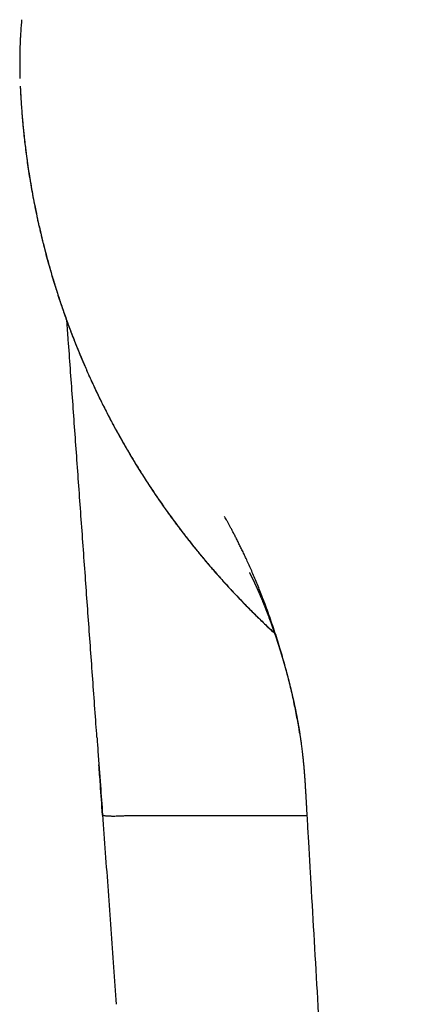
# Model space of a CAD drawing. Header units: millimetres. Extents: x 8 to 543, y 12 to 399.
# Tile 4 of 37: x 261 to 273, y 141 to 171. Entities that reach past the tile are written whole.
import ezdxf

# ---------------------------------------------------------------- set-up
doc = ezdxf.new("R2010")
doc.units = ezdxf.units.MM

msp = doc.modelspace()

# ---------------------------------------------------------------- linework, layer by layer
at = {"color": 7, "linetype": 'Continuous', "lineweight": 30}
for p, q in [((269.095, 149.301), (269.096, 149.295)), ((269.288, 147.323), (269.288, 147.325)), ((269.321, 146.748), (263.818, 146.748)), ((269.452, 144.481), (269.452, 144.481))]:
    msp.add_line(p, q, dxfattribs=at)
for points, knots in [([(260.666, 170.92), (260.663, 170.887), (260.657, 170.822), (260.649, 170.726), (260.643, 170.635), (260.637, 170.55), (260.632, 170.47), (260.628, 170.395), (260.624, 170.331), (260.622, 170.276), (260.62, 170.23), (260.618, 170.188), (260.616, 170.149), (260.615, 170.114), (260.614, 170.079), (260.613, 170.039), (260.611, 169.991), (260.61, 169.933), (260.609, 169.868), (260.608, 169.797), (260.607, 169.719), (260.607, 169.633), (260.607, 169.544), (260.608, 169.451), (260.609, 169.354), (260.611, 169.251), (260.613, 169.178), (260.614, 169.14), (260.614, 169.138)], [0, 0, 0, 0, 0.060805, 0.117947, 0.171453, 0.221344, 0.267635, 0.31034, 0.349467, 0.377705, 0.40374, 0.427575, 0.449211, 0.468647, 0.486791, 0.506832, 0.535488, 0.567675, 0.603402, 0.64268, 0.685522, 0.731946, 0.781973, 0.83102, 0.883142, 0.938369, 0.996735, 1, 1, 1, 1]), ([(260.623, 168.903), (260.626, 168.836), (260.632, 168.7), (260.644, 168.491), (260.658, 168.273), (260.675, 168.048), (260.695, 167.814), (260.718, 167.576), (260.743, 167.335), (260.771, 167.091), (260.803, 166.84), (260.838, 166.581), (260.877, 166.314), (260.921, 166.04), (260.969, 165.759), (261.022, 165.47), (261.08, 165.173), (261.132, 164.928), (261.174, 164.735), (261.205, 164.598), (261.237, 164.459), (261.272, 164.314), (261.32, 164.116), (261.383, 163.869), (261.46, 163.585), (261.537, 163.312), (261.613, 163.052), (261.69, 162.801), (261.767, 162.558), (261.844, 162.325), (261.919, 162.104), (261.992, 161.896), (262.063, 161.7), (262.133, 161.511), (262.202, 161.331), (262.269, 161.159), (262.334, 160.994), (262.398, 160.837), (262.46, 160.688), (262.519, 160.547), (262.572, 160.424), (262.618, 160.319), (262.657, 160.23), (262.698, 160.137), (262.734, 160.059), (262.757, 160.008), (262.765, 159.99), (262.767, 159.985), (262.77, 159.98), (262.772, 159.975), (262.774, 159.97), (262.776, 159.965), (262.835, 159.837), (262.952, 159.587), (263.132, 159.218), (263.317, 158.856), (263.506, 158.501), (263.7, 158.152), (263.897, 157.809), (264.097, 157.473), (264.304, 157.139), (264.517, 156.807), (264.737, 156.477), (264.96, 156.155), (265.184, 155.84), (265.411, 155.533), (265.64, 155.233), (265.87, 154.941), (266.102, 154.656), (266.334, 154.379), (266.568, 154.109), (266.802, 153.846), (267.026, 153.601), (267.242, 153.372), (267.448, 153.159), (267.63, 152.974), (267.789, 152.816), (267.919, 152.69), (268.009, 152.603), (268.059, 152.555), (268.075, 152.541), (268.09, 152.526), (268.106, 152.511), (268.121, 152.496), (268.198, 152.424), (268.27, 152.357), (268.338, 152.295)], [0, 0, 0, 0, 0.0107, 0.021846, 0.033443, 0.045493, 0.058001, 0.070972, 0.083628, 0.096701, 0.110196, 0.124116, 0.138464, 0.153244, 0.16846, 0.184114, 0.200211, 0.216753, 0.224174, 0.231682, 0.239278, 0.246972, 0.255463, 0.2718, 0.287681, 0.302554, 0.316992, 0.330989, 0.344542, 0.357645, 0.370295, 0.381804, 0.392904, 0.403592, 0.413865, 0.42372, 0.433157, 0.442171, 0.450762, 0.458926, 0.466664, 0.472065, 0.477236, 0.482174, 0.488336, 0.490919, 0.491204, 0.491488, 0.491771, 0.492053, 0.492334, 0.492614, 0.492893, 0.514916, 0.536749, 0.558387, 0.579825, 0.601058, 0.622082, 0.642893, 0.663486, 0.684822, 0.705911, 0.726749, 0.747331, 0.767655, 0.787716, 0.807512, 0.827039, 0.846294, 0.865274, 0.883978, 0.902402, 0.918383, 0.934144, 0.949684, 0.959819, 0.969858, 0.978611, 0.979751, 0.980891, 0.982029, 0.983166, 0.984301, 0.985435, 1, 1, 1, 1]), ([(260.624, 168.907), (260.626, 168.845), (260.632, 168.725), (260.642, 168.547), (260.653, 168.377), (260.664, 168.213), (260.676, 168.057), (260.688, 167.911), (260.7, 167.774), (260.712, 167.647), (260.725, 167.525), (260.737, 167.41), (260.749, 167.302), (260.76, 167.199), (260.772, 167.103), (260.783, 167.014), (260.793, 166.93), (260.813, 166.778), (260.844, 166.552), (260.889, 166.25), (260.939, 165.941), (260.994, 165.63), (261.058, 165.297), (261.13, 164.945), (261.212, 164.575), (261.3, 164.206), (261.394, 163.839), (261.493, 163.473), (261.602, 163.097), (261.72, 162.713), (261.848, 162.319), (261.983, 161.928), (262.124, 161.539), (262.273, 161.153), (262.428, 160.769), (262.585, 160.398), (262.744, 160.04), (262.903, 159.695), (263.068, 159.353), (263.238, 159.014), (263.414, 158.678), (263.6, 158.334), (263.798, 157.984), (264.007, 157.627), (264.222, 157.274), (264.444, 156.925), (264.671, 156.579), (264.905, 156.238), (265.137, 155.91), (265.369, 155.595), (265.599, 155.292), (265.833, 154.993), (266.072, 154.697), (266.316, 154.406), (266.572, 154.109), (266.841, 153.808), (267.122, 153.503), (267.409, 153.203), (267.7, 152.908), (267.997, 152.619), (268.209, 152.417), (268.323, 152.312), (268.336, 152.301)], [0, 0, 0, 0, 0.00985, 0.019322, 0.028417, 0.037134, 0.045474, 0.053437, 0.0606, 0.067427, 0.07392, 0.080077, 0.085899, 0.091386, 0.096538, 0.101356, 0.105838, 0.109987, 0.125866, 0.14225, 0.158909, 0.175824, 0.192793, 0.212994, 0.233195, 0.253395, 0.273596, 0.293797, 0.313998, 0.336036, 0.358073, 0.380111, 0.40215, 0.42419, 0.446238, 0.468295, 0.488525, 0.508762, 0.528979, 0.549179, 0.569371, 0.589558, 0.611579, 0.633597, 0.655614, 0.677634, 0.699647, 0.72166, 0.743674, 0.763869, 0.784081, 0.804305, 0.824537, 0.844769, 0.865, 0.887076, 0.909147, 0.931213, 0.953272, 0.975314, 0.997333, 1, 1, 1, 1]), ([(262.95, 149.143), (262.94, 149.276), (262.909, 149.711), (262.856, 150.447), (262.791, 151.35), (262.726, 152.247), (262.662, 153.138), (262.597, 154.037), (262.532, 154.943), (262.466, 155.857), (262.401, 156.764), (262.336, 157.665), (262.272, 158.559), (262.208, 159.447), (262.144, 160.328), (262.089, 161.103), (262.054, 161.584), (262.04, 161.773)], [0, 0, 0, 0, 0.031479, 0.10346, 0.174963, 0.245987, 0.316532, 0.386599, 0.459489, 0.531854, 0.603693, 0.675008, 0.745797, 0.816061, 0.8858, 0.955014, 1, 1, 1, 1]), ([(269.103, 149.247), (269.096, 149.294), (269.077, 149.418), (269.041, 149.62), (268.998, 149.856), (268.949, 150.096), (268.897, 150.34), (268.84, 150.588), (268.779, 150.838), (268.715, 151.089), (268.647, 151.34), (268.576, 151.592), (268.499, 151.851), (268.417, 152.116), (268.33, 152.387), (268.239, 152.654), (268.146, 152.919), (268.051, 153.178), (267.961, 153.414), (267.877, 153.627), (267.8, 153.817), (267.723, 154.002), (267.646, 154.182), (267.57, 154.355), (267.498, 154.514), (267.43, 154.66), (267.367, 154.793), (267.306, 154.92), (267.246, 155.041), (267.187, 155.157), (267.131, 155.267), (267.078, 155.368), (267.029, 155.461), (266.983, 155.545), (266.94, 155.625), (266.899, 155.699), (266.861, 155.768), (266.837, 155.812), (266.825, 155.833)], [0, 0, 0, 0, 0.0203473, 0.0537246, 0.0879285, 0.1229204, 0.1586474, 0.1950435, 0.232031, 0.2688477, 0.3060559, 0.3435545, 0.3812355, 0.4219999, 0.4626943, 0.5031639, 0.5432509, 0.5827953, 0.621637, 0.6515588, 0.6808726, 0.7095035, 0.7373788, 0.764428, 0.7905831, 0.8122408, 0.833155, 0.8532887, 0.8726072, 0.8910779, 0.9086708, 0.9253583, 0.9398388, 0.9535206, 0.9663891, 0.9784315, 0.9896377, 1, 1, 1, 1]), ([(267.575, 154.134), (267.575, 154.134), (267.575, 154.134), (267.576, 154.134), (267.576, 154.133), (267.576, 154.133), (267.577, 154.132), (267.577, 154.132), (267.577, 154.131), (267.578, 154.13), (267.579, 154.128), (267.58, 154.127), (267.581, 154.124), (267.582, 154.122), (267.583, 154.12), (267.585, 154.117), (267.586, 154.115), (267.587, 154.112), (267.589, 154.109), (267.59, 154.106), (267.592, 154.104), (267.593, 154.101), (267.594, 154.099), (267.595, 154.097), (267.597, 154.095), (267.598, 154.092), (267.6, 154.088), (267.602, 154.084), (267.604, 154.08), (267.606, 154.076), (267.608, 154.073), (267.61, 154.07), (267.611, 154.066), (267.614, 154.061), (267.616, 154.057), (267.619, 154.052), (267.621, 154.048), (267.622, 154.045), (267.624, 154.041), (267.627, 154.036), (267.63, 154.03), (267.633, 154.024), (267.635, 154.019), (267.637, 154.015), (267.639, 154.011), (267.641, 154.008), (267.643, 154.003), (267.646, 153.998), (267.648, 153.993), (267.651, 153.988), (267.653, 153.984), (267.654, 153.981), (267.656, 153.977), (267.659, 153.972), (267.661, 153.966), (267.665, 153.959), (267.669, 153.951), (267.673, 153.943), (267.676, 153.936), (267.679, 153.93), (267.681, 153.926), (267.684, 153.921), (267.687, 153.915), (267.69, 153.908), (267.693, 153.902), (267.696, 153.896), (267.699, 153.889), (267.702, 153.882), (267.707, 153.873), (267.711, 153.863), (267.716, 153.854), (267.72, 153.844), (267.724, 153.835), (267.73, 153.823), (267.737, 153.809), (267.743, 153.795), (267.749, 153.782), (267.755, 153.769), (267.761, 153.756), (267.767, 153.744), (267.772, 153.733), (267.776, 153.723), (267.781, 153.712), (267.786, 153.701), (267.79, 153.692), (267.795, 153.683), (267.799, 153.673), (267.804, 153.662), (267.81, 153.648), (267.817, 153.633), (267.823, 153.62), (267.828, 153.607), (267.835, 153.592), (267.842, 153.577), (267.848, 153.562), (267.854, 153.549), (267.86, 153.535), (267.868, 153.516), (267.878, 153.494), (267.888, 153.469), (267.899, 153.445), (267.91, 153.418), (267.921, 153.391), (267.933, 153.364), (267.946, 153.333), (267.961, 153.298), (267.978, 153.256), (267.995, 153.214), (268.01, 153.176), (268.023, 153.143), (268.034, 153.118), (268.044, 153.093), (268.054, 153.066), (268.065, 153.038), (268.078, 153.005), (268.092, 152.97), (268.105, 152.934), (268.118, 152.901), (268.132, 152.866), (268.146, 152.829), (268.162, 152.786), (268.179, 152.74), (268.197, 152.691), (268.215, 152.642), (268.229, 152.603), (268.239, 152.575), (268.245, 152.559), (268.251, 152.543), (268.256, 152.529), (268.26, 152.517), (268.265, 152.503), (268.27, 152.489), (268.276, 152.471), (268.283, 152.452), (268.291, 152.431), (268.298, 152.41), (268.305, 152.39), (268.312, 152.37), (268.319, 152.351), (268.325, 152.331), (268.331, 152.314), (268.336, 152.298), (268.341, 152.284), (268.347, 152.267), (268.355, 152.245), (268.364, 152.218), (268.374, 152.188), (268.384, 152.156), (268.395, 152.125), (268.406, 152.093), (268.416, 152.062), (268.425, 152.034), (268.432, 152.012), (268.437, 151.996), (268.442, 151.982), (268.447, 151.964), (268.455, 151.94), (268.465, 151.909), (268.477, 151.872), (268.487, 151.839), (268.496, 151.811), (268.504, 151.787), (268.511, 151.763), (268.519, 151.739), (268.525, 151.717), (268.531, 151.698), (268.536, 151.682), (268.54, 151.67), (268.543, 151.658), (268.547, 151.645), (268.552, 151.631), (268.557, 151.612), (268.565, 151.587), (268.574, 151.556), (268.583, 151.527), (268.59, 151.501), (268.597, 151.478), (268.604, 151.453), (268.612, 151.429), (268.618, 151.405), (268.624, 151.385), (268.629, 151.369), (268.633, 151.356), (268.636, 151.345), (268.639, 151.332), (268.644, 151.315), (268.65, 151.293), (268.658, 151.265), (268.667, 151.235), (268.676, 151.203), (268.685, 151.171), (268.693, 151.142), (268.7, 151.114), (268.707, 151.09), (268.713, 151.068), (268.718, 151.049), (268.722, 151.033), (268.726, 151.02), (268.73, 151.005), (268.735, 150.985), (268.741, 150.96), (268.75, 150.929), (268.758, 150.896), (268.767, 150.863), (268.775, 150.83), (268.784, 150.797), (268.792, 150.765), (268.8, 150.734), (268.807, 150.704), (268.813, 150.68), (268.818, 150.66), (268.821, 150.646), (268.825, 150.632), (268.829, 150.616), (268.834, 150.596), (268.84, 150.571), (268.846, 150.543), (268.853, 150.515), (268.86, 150.487), (268.866, 150.46), (268.873, 150.43), (268.88, 150.397), (268.888, 150.362), (268.895, 150.333), (268.9, 150.31), (268.905, 150.29), (268.909, 150.271), (268.914, 150.248), (268.92, 150.222), (268.926, 150.194), (268.933, 150.161), (268.941, 150.125), (268.949, 150.087), (268.956, 150.052), (268.963, 150.022), (268.968, 149.996), (268.973, 149.973), (268.978, 149.947), (268.985, 149.912), (268.993, 149.871), (269.002, 149.826), (269.01, 149.784), (269.017, 149.746), (269.024, 149.713), (269.029, 149.683), (269.035, 149.652), (269.041, 149.617), (269.048, 149.58), (269.054, 149.545), (269.06, 149.513), (269.064, 149.487), (269.068, 149.466), (269.071, 149.45), (269.073, 149.433), (269.077, 149.413), (269.081, 149.39), (269.085, 149.365), (269.089, 149.34), (269.093, 149.316), (269.096, 149.293), (269.1, 149.271), (269.102, 149.258), (269.103, 149.251)], [0, 0, 0, 0, 0.0046597, 0.0089012, 0.0121243, 0.014893, 0.0175504, 0.0201735, 0.0223783, 0.0252851, 0.0289386, 0.0329032, 0.038085, 0.0423834, 0.0457037, 0.0488921, 0.0523099, 0.0552888, 0.0588234, 0.0624803, 0.065474, 0.067795, 0.0698599, 0.0719113, 0.0738384, 0.0763427, 0.0795515, 0.0833232, 0.0866513, 0.0893546, 0.0916982, 0.09396, 0.0964422, 0.0995631, 0.1031062, 0.1060848, 0.1083791, 0.1101052, 0.1125348, 0.1154345, 0.1186875, 0.1221369, 0.125329, 0.1272259, 0.1288032, 0.1304697, 0.1325963, 0.1351839, 0.1379134, 0.140162, 0.1420604, 0.1435934, 0.1453716, 0.1474261, 0.1497607, 0.1529193, 0.1566234, 0.1603988, 0.163295, 0.1652889, 0.1668145, 0.1687764, 0.1711754, 0.1738388, 0.1761014, 0.178329, 0.1806173, 0.1833892, 0.1865633, 0.1899465, 0.1934746, 0.1964439, 0.1995611, 0.2030554, 0.208259, 0.2128894, 0.2164868, 0.2205863, 0.2249783, 0.2284274, 0.2310003, 0.234142, 0.2373974, 0.2404063, 0.2431656, 0.2456635, 0.2478984, 0.2509968, 0.2549126, 0.2592259, 0.2627512, 0.2658019, 0.2695505, 0.2738591, 0.2774769, 0.2804276, 0.2839052, 0.2880264, 0.2942346, 0.2998526, 0.3054987, 0.3114294, 0.3177529, 0.3240344, 0.330198, 0.3386126, 0.3470796, 0.3560532, 0.3650686, 0.3708586, 0.3760166, 0.3806934, 0.3859151, 0.391717, 0.3977468, 0.4050495, 0.411899, 0.4182186, 0.4242867, 0.4315032, 0.4392725, 0.4476743, 0.4567728, 0.4659414, 0.4745434, 0.4776351, 0.4805379, 0.4832114, 0.4856553, 0.4878694, 0.4899728, 0.4926068, 0.4955716, 0.4990633, 0.5028666, 0.5064678, 0.5098445, 0.5129967, 0.5166836, 0.5200054, 0.5229551, 0.5255315, 0.5277765, 0.5303544, 0.5341155, 0.5386587, 0.5439353, 0.5493294, 0.5546541, 0.5599092, 0.5650948, 0.5700558, 0.5733064, 0.5759269, 0.5780008, 0.5802455, 0.584595, 0.5898258, 0.5958124, 0.6022983, 0.6058914, 0.6096188, 0.6134802, 0.6174721, 0.6211507, 0.6242029, 0.6266297, 0.6284513, 0.6302427, 0.6322698, 0.6345325, 0.6370303, 0.6414298, 0.6463034, 0.651534, 0.6550479, 0.6587055, 0.6625062, 0.6664497, 0.6702709, 0.6734687, 0.6759032, 0.6777752, 0.6794044, 0.6813123, 0.6835057, 0.6872971, 0.6917175, 0.6965604, 0.7014355, 0.7063333, 0.7112533, 0.7150721, 0.7188974, 0.7223606, 0.7252502, 0.727568, 0.7294387, 0.7316507, 0.7343426, 0.7384051, 0.7432198, 0.748382, 0.7534712, 0.7584875, 0.7634311, 0.7683024, 0.7731016, 0.7776536, 0.7815617, 0.7841722, 0.7863796, 0.7882206, 0.7904627, 0.793415, 0.7973184, 0.8017541, 0.8060629, 0.8102132, 0.814206, 0.8180421, 0.8237561, 0.8290046, 0.8336426, 0.836781, 0.8395651, 0.8423052, 0.8456513, 0.8496201, 0.8540938, 0.8584957, 0.864476, 0.870156, 0.8754816, 0.8802653, 0.8836366, 0.8868819, 0.8907716, 0.8953696, 0.9024899, 0.9092537, 0.915648, 0.9215269, 0.9266728, 0.9304595, 0.9350879, 0.9408043, 0.9467527, 0.9522566, 0.9573223, 0.9618812, 0.9646344, 0.9670218, 0.9691843, 0.9719991, 0.9756176, 0.9791983, 0.9829566, 0.9868707, 0.9909894, 0.9953542, 1, 1, 1, 1]), ([(269.096, 149.296), (269.097, 149.291), (269.099, 149.279), (269.102, 149.257), (269.106, 149.23), (269.111, 149.197), (269.117, 149.157), (269.124, 149.112), (269.131, 149.062), (269.139, 149.005), (269.147, 148.944), (269.156, 148.877), (269.165, 148.804), (269.175, 148.722), (269.186, 148.63), (269.197, 148.527), (269.209, 148.417), (269.22, 148.299), (269.231, 148.175), (269.242, 148.045), (269.252, 147.912), (269.261, 147.774), (269.27, 147.63), (269.279, 147.479), (269.285, 147.377), (269.288, 147.325)], [0, 0, 0, 0, 0.009685, 0.021841, 0.03662, 0.054257, 0.074697, 0.097972, 0.124105, 0.153112, 0.184409, 0.218497, 0.255383, 0.295071, 0.343355, 0.395238, 0.450722, 0.509811, 0.572504, 0.638808, 0.704635, 0.773668, 0.845908, 0.921357, 1, 1, 1, 1]), ([(262.95, 149.143), (262.96, 149.001), (262.996, 148.509), (263.052, 147.72), (263.099, 147.074), (263.121, 146.776)], [0, 0, 0, 0, 0.180208, 0.62306, 1, 1, 1, 1]), ([(263.12, 146.778), (263.098, 147.087), (263.062, 147.593), (263.025, 148.099), (263.011, 148.296)], [0, 0, 0, 0, 0.610549, 1, 1, 1, 1]), ([(269.288, 147.323), (269.289, 147.308), (269.29, 147.279), (269.293, 147.239), (269.295, 147.206), (269.296, 147.178), (269.297, 147.155), (269.299, 147.124), (269.302, 147.082), (269.307, 146.985), (269.318, 146.794), (269.34, 146.422), (269.372, 145.859), (269.405, 145.296), (269.426, 144.92), (269.434, 144.784), (269.436, 144.749), (269.438, 144.715), (269.44, 144.684), (269.442, 144.654), (269.444, 144.621), (269.446, 144.581), (269.449, 144.534), (269.451, 144.499), (269.452, 144.481)], [0, 0, 0, 0, 0.016246, 0.030269, 0.04207, 0.051647, 0.059292, 0.066758, 0.084812, 0.103224, 0.168982, 0.286407, 0.496095, 0.762971, 0.880397, 0.893313, 0.906077, 0.918065, 0.929334, 0.938241, 0.94976, 0.963893, 0.98064, 1, 1, 1, 1]), ([(263.12, 146.778), (263.148, 146.394), (263.204, 145.625), (263.287, 144.47), (263.371, 143.311), (263.454, 142.164), (263.509, 141.403), (263.536, 141.028)], [0, 0, 0, 0, 0.200174, 0.401154, 0.602653, 0.804382, 1, 1, 1, 1]), ([(263.817, 146.748), (263.796, 146.747), (263.753, 146.744), (263.689, 146.741), (263.624, 146.738), (263.56, 146.736), (263.496, 146.734), (263.435, 146.734), (263.377, 146.735), (263.324, 146.737), (263.276, 146.739), (263.233, 146.743), (263.198, 146.747), (263.169, 146.752), (263.147, 146.758), (263.131, 146.764), (263.123, 146.771), (263.122, 146.775), (263.121, 146.776)], [0, 0, 0, 0, 0.058247, 0.11845, 0.180437, 0.243993, 0.308864, 0.374755, 0.441346, 0.508292, 0.575238, 0.641829, 0.707721, 0.772591, 0.836147, 0.898134, 0.958337, 1, 1, 1, 1]), ([(269.452, 144.481), (269.519, 143.313), (269.654, 140.976), (269.857, 137.469), (270.06, 133.959), (270.263, 130.445), (270.466, 126.929), (270.669, 123.411), (270.872, 119.892), (271.109, 115.795), (271.379, 111.121), (271.682, 105.87), (272.018, 100.061), (272.311, 94.986), (272.529, 91.214), (272.625, 89.555), (272.664, 88.886), (272.678, 88.637), (272.682, 88.56), (272.687, 88.483), (272.691, 88.406), (272.696, 88.329), (272.699, 88.279), (272.7, 88.254)], [0, 0, 0, 0, 0.062334, 0.124695, 0.187111, 0.249601, 0.312151, 0.374734, 0.437324, 0.499902, 0.593319, 0.686704, 0.780064, 0.903268, 0.957472, 0.981323, 0.991816, 0.99319, 0.994565, 0.995938, 0.997312, 0.998687, 1, 1, 1, 1])]:
    msp.add_open_spline(points, degree=3, knots=knots, dxfattribs=at)

doc.saveas('drawing.dxf')
